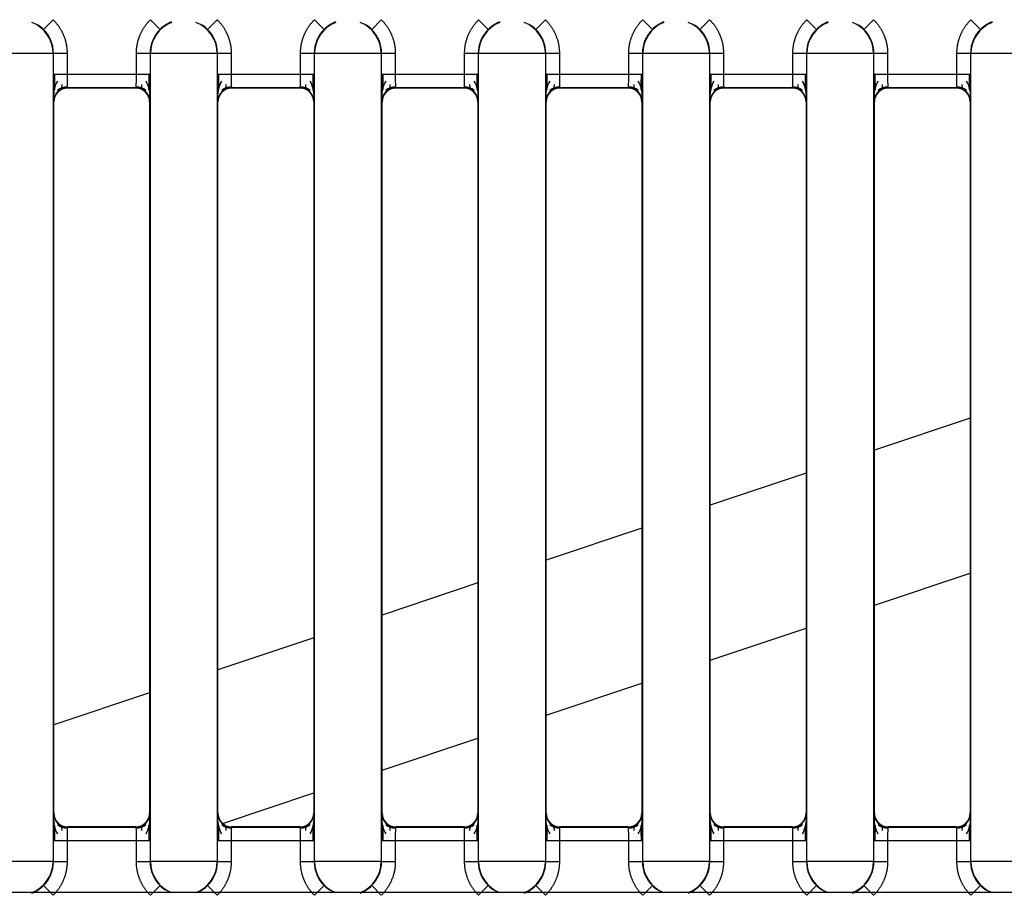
# Model space of a CAD drawing. Header units: millimetres. Extents: x 10 to 281, y 0 to 180.
# Tile 7 of 67: x 27.76 to 31.36, y 83.49 to 86.69. Entities that reach past the tile are written whole.
import ezdxf

# ---------------------------------------------------------------- set-up
doc = ezdxf.new("R2010")
doc.units = ezdxf.units.MM
doc.layers.add('134.134_BW4_CTM-', color=7, linetype='Continuous')
doc.layers.add('Standard', color=7, linetype='Continuous')

# ---------------------------------------------------------------- blocks, each defined once
blk = doc.blocks.new('SE3')
at = {"layer": '134.134_BW4_CTM-', "color": 7, "linetype": 'Continuous'}
for p, q in [((3.214, 54.1944), (3.2491, 54.23)), ((3.6402, 54.1944), (3.6051, 54.23)), ((3.814, 54.1944), (3.8491, 54.23)), ((4.2402, 54.1944), (4.2051, 54.23)), ((4.414, 54.1944), (4.4491, 54.23)), ((4.8402, 54.1944), (4.8051, 54.23)), ((5.014, 54.1944), (5.0491, 54.23)), ((5.4402, 54.1944), (5.4051, 54.23)), ((5.614, 54.1944), (5.6491, 54.23)), ((6.0402, 54.1944), (6.0051, 54.23)), ((6.214, 54.1944), (6.2491, 54.23)), ((6.6402, 54.1944), (6.6051, 54.23)), ((3.2492, 54.1063), (3.005, 54.1063)), ((3.2504, 54.1074), (3.2492, 54.1063)), ((3.2492, 54.1063), (3.2492, 51.1537)), ((3.2504, 54.0309), (3.2504, 54.1074)), ((3.2504, 54.1074), (3.3004, 54.1074)), ((3.3004, 54.1074), (3.3004, 54.0309)), ((3.5539, 54.1074), (3.6039, 54.1074)), ((3.5539, 54.0309), (3.5539, 54.1074)), ((3.605, 54.1063), (3.6039, 54.1074)), ((3.6039, 54.1074), (3.6039, 54.0309)), ((3.605, 51.1537), (3.605, 54.1063)), ((3.8492, 54.1063), (3.605, 54.1063)), ((3.8504, 54.1074), (3.8492, 54.1063)), ((3.8492, 54.1063), (3.8492, 51.1537)), ((3.8504, 54.1074), (3.9004, 54.1074)), ((3.8504, 54.0309), (3.8504, 54.1074)), ((3.9004, 54.1074), (3.9004, 54.0309)), ((4.1539, 54.1074), (4.2039, 54.1074)), ((4.1539, 54.0309), (4.1539, 54.1074)), ((4.205, 54.1063), (4.2039, 54.1074)), ((4.2039, 54.1074), (4.2039, 54.0309)), ((4.4492, 54.1063), (4.205, 54.1063)), ((4.205, 51.1537), (4.205, 54.1063)), ((4.4504, 54.1074), (4.4492, 54.1063)), ((4.4492, 54.1063), (4.4492, 51.1537)), ((4.4504, 54.1074), (4.5004, 54.1074)), ((4.4504, 54.0309), (4.4504, 54.1074)), ((4.5004, 54.1074), (4.5004, 54.0309)), ((4.7539, 54.1074), (4.8039, 54.1074)), ((4.7539, 54.0309), (4.7539, 54.1074)), ((4.8039, 54.1074), (4.8039, 54.0309)), ((4.805, 54.1063), (4.8039, 54.1074)), ((4.805, 51.1537), (4.805, 54.1063)), ((5.0492, 54.1063), (4.805, 54.1063)), ((5.0504, 54.1074), (5.0492, 54.1063)), ((5.0492, 54.1063), (5.0492, 51.1537)), ((5.0504, 54.1074), (5.1004, 54.1074)), ((5.0504, 54.0309), (5.0504, 54.1074)), ((5.1004, 54.1074), (5.1004, 54.0309)), ((5.3539, 54.1074), (5.4039, 54.1074)), ((5.3539, 54.0309), (5.3539, 54.1074)), ((5.4039, 54.1074), (5.4039, 54.0309)), ((5.405, 54.1063), (5.4039, 54.1074)), ((5.6492, 54.1063), (5.405, 54.1063)), ((5.405, 51.1537), (5.405, 54.1063)), ((5.6504, 54.1074), (5.6492, 54.1063)), ((5.6492, 54.1063), (5.6492, 51.1537)), ((5.6504, 54.0309), (5.6504, 54.1074)), ((5.6504, 54.1074), (5.7004, 54.1074)), ((5.7004, 54.1074), (5.7004, 54.0309)), ((5.9539, 54.1074), (6.0039, 54.1074)), ((5.9539, 54.0309), (5.9539, 54.1074)), ((6.005, 54.1063), (6.0039, 54.1074)), ((6.0039, 54.1074), (6.0039, 54.0309)), ((6.2492, 54.1063), (6.005, 54.1063)), ((6.005, 51.1537), (6.005, 54.1063)), ((6.2504, 54.1074), (6.2492, 54.1063)), ((6.2492, 54.1063), (6.2492, 51.1537)), ((6.2504, 54.1074), (6.3004, 54.1074)), ((6.2504, 54.0309), (6.2504, 54.1074)), ((6.3004, 54.1074), (6.3004, 54.0309)), ((6.5539, 54.0309), (6.5539, 54.1074)), ((6.5539, 54.1074), (6.6039, 54.1074)), ((6.6039, 54.1074), (6.6039, 54.0309)), ((6.605, 54.1063), (6.6039, 54.1074)), ((6.8492, 54.1063), (6.605, 54.1063)), ((6.605, 51.1537), (6.605, 54.1063)), ((3.2504, 54.0309), (3.3004, 54.0309)), ((3.3004, 54.0309), (3.5539, 54.0309)), ((3.5539, 54.0309), (3.6039, 54.0309)), ((3.8504, 54.0309), (3.9004, 54.0309)), ((3.9004, 54.0309), (4.1539, 54.0309)), ((4.1539, 54.0309), (4.2039, 54.0309)), ((4.4504, 54.0309), (4.5004, 54.0309)), ((4.5004, 54.0309), (4.7539, 54.0309)), ((4.7539, 54.0309), (4.8039, 54.0309)), ((5.0504, 54.0309), (5.1004, 54.0309)), ((5.1004, 54.0309), (5.3539, 54.0309)), ((5.3539, 54.0309), (5.4039, 54.0309)), ((5.6504, 54.0309), (5.7004, 54.0309)), ((5.7004, 54.0309), (5.9539, 54.0309)), ((5.9539, 54.0309), (6.0039, 54.0309)), ((6.2504, 54.0309), (6.3004, 54.0309)), ((6.3004, 54.0309), (6.5539, 54.0309)), ((6.5539, 54.0309), (6.6039, 54.0309)), ((3.3012, 53.9809), (3.3021, 53.98)), ((3.553, 53.9809), (3.3012, 53.9809)), ((3.5521, 53.98), (3.3021, 53.98)), ((3.5521, 53.98), (3.553, 53.9809)), ((4.153, 53.9809), (3.9012, 53.9809)), ((3.9012, 53.9809), (3.9021, 53.98)), ((4.1521, 53.98), (3.9021, 53.98)), ((4.1521, 53.98), (4.153, 53.9809)), ((4.5012, 53.9809), (4.5021, 53.98)), ((4.753, 53.9809), (4.5012, 53.9809)), ((4.7521, 53.98), (4.5021, 53.98)), ((4.7521, 53.98), (4.753, 53.9809)), ((5.1012, 53.9809), (5.1021, 53.98)), ((5.353, 53.9809), (5.1012, 53.9809)), ((5.3521, 53.98), (5.1021, 53.98)), ((5.3521, 53.98), (5.353, 53.9809)), ((5.7012, 53.9809), (5.7021, 53.98)), ((5.953, 53.9809), (5.7012, 53.9809)), ((5.9521, 53.98), (5.7021, 53.98)), ((5.9521, 53.98), (5.953, 53.9809)), ((6.553, 53.9809), (6.3012, 53.9809)), ((6.3012, 53.9809), (6.3021, 53.98)), ((6.5521, 53.98), (6.3021, 53.98)), ((6.5521, 53.98), (6.553, 53.9809)), ((3.2521, 53.93), (3.2512, 53.9309)), ((3.2521, 51.33), (3.2521, 53.93)), ((3.603, 53.9309), (3.6021, 53.93)), ((3.6021, 53.93), (3.6021, 51.33)), ((3.8521, 53.93), (3.8512, 53.9309)), ((3.8521, 51.33), (3.8521, 53.93)), ((4.203, 53.9309), (4.2021, 53.93)), ((4.2021, 53.93), (4.2021, 51.33)), ((4.4521, 53.93), (4.4512, 53.9309)), ((4.4521, 51.33), (4.4521, 53.93)), ((4.803, 53.9309), (4.8021, 53.93)), ((4.8021, 53.93), (4.8021, 51.33)), ((5.0521, 53.93), (5.0512, 53.9309)), ((5.0521, 51.33), (5.0521, 53.93)), ((5.403, 53.9309), (5.4021, 53.93)), ((5.4021, 53.93), (5.4021, 51.33)), ((5.6521, 53.93), (5.6512, 53.9309)), ((5.6521, 51.33), (5.6521, 53.93)), ((6.003, 53.9309), (6.0021, 53.93)), ((6.0021, 53.93), (6.0021, 51.33)), ((6.2521, 53.93), (6.2512, 53.9309)), ((6.2521, 51.33), (6.2521, 53.93)), ((6.603, 53.9309), (6.6021, 53.93)), ((6.6021, 53.93), (6.6021, 51.33)), ((6.6021, 52.7738), (6.2521, 52.6566)), ((6.0021, 52.573), (5.6521, 52.4559)), ((5.4021, 52.3722), (5.0521, 52.2551)), ((6.2521, 52.0899), (6.6021, 52.207)), ((4.8021, 52.1715), (4.4521, 52.0544)), ((5.6521, 51.8891), (6.0021, 52.0062)), ((4.2021, 51.9707), (3.8521, 51.8536)), ((5.0521, 51.6883), (5.4021, 51.8054)), ((3.6021, 51.7699), (3.2521, 51.6528)), ((4.4521, 51.4876), (4.8021, 51.6047)), ((3.8691, 51.2925), (4.2021, 51.4039)), ((3.2512, 51.3291), (3.2521, 51.33)), ((3.6021, 51.33), (3.603, 51.3291)), ((3.8512, 51.3291), (3.8521, 51.33)), ((4.2021, 51.33), (4.203, 51.3291)), ((4.4512, 51.3291), (4.4521, 51.33)), ((4.8021, 51.33), (4.803, 51.3291)), ((5.0512, 51.3291), (5.0521, 51.33)), ((5.4021, 51.33), (5.403, 51.3291)), ((5.6512, 51.3291), (5.6521, 51.33)), ((6.0021, 51.33), (6.003, 51.3291)), ((6.2512, 51.3291), (6.2521, 51.33)), ((6.6021, 51.33), (6.603, 51.3291)), ((3.3021, 51.28), (3.3012, 51.2791)), ((3.3012, 51.2791), (3.553, 51.2791)), ((3.5521, 51.28), (3.3021, 51.28)), ((3.553, 51.2791), (3.5521, 51.28)), ((3.9021, 51.28), (3.9012, 51.2791)), ((3.9012, 51.2791), (4.153, 51.2791)), ((4.1521, 51.28), (3.9021, 51.28)), ((4.153, 51.2791), (4.1521, 51.28)), ((4.5021, 51.28), (4.5012, 51.2791)), ((4.5012, 51.2791), (4.753, 51.2791)), ((4.7521, 51.28), (4.5021, 51.28)), ((4.753, 51.2791), (4.7521, 51.28)), ((5.1021, 51.28), (5.1012, 51.2791)), ((5.1012, 51.2791), (5.353, 51.2791)), ((5.3521, 51.28), (5.1021, 51.28)), ((5.353, 51.2791), (5.3521, 51.28)), ((5.7021, 51.28), (5.7012, 51.2791)), ((5.7012, 51.2791), (5.953, 51.2791)), ((5.9521, 51.28), (5.7021, 51.28)), ((5.953, 51.2791), (5.9521, 51.28)), ((6.3021, 51.28), (6.3012, 51.2791)), ((6.3012, 51.2791), (6.553, 51.2791)), ((6.5521, 51.28), (6.3021, 51.28)), ((6.553, 51.2791), (6.5521, 51.28)), ((3.2504, 51.1526), (3.2504, 51.2291)), ((3.3004, 51.2291), (3.2504, 51.2291)), ((3.3004, 51.2291), (3.3004, 51.1526)), ((3.5539, 51.2291), (3.3004, 51.2291)), ((3.6039, 51.2291), (3.5539, 51.2291)), ((3.5539, 51.1526), (3.5539, 51.2291)), ((3.6039, 51.2291), (3.6039, 51.1526)), ((3.9004, 51.2291), (3.8504, 51.2291)), ((3.8504, 51.1526), (3.8504, 51.2291)), ((3.9004, 51.2291), (3.9004, 51.1526)), ((4.1539, 51.2291), (3.9004, 51.2291)), ((4.2039, 51.2291), (4.1539, 51.2291)), ((4.1539, 51.1526), (4.1539, 51.2291)), ((4.2039, 51.2291), (4.2039, 51.1526)), ((4.5004, 51.2291), (4.4504, 51.2291)), ((4.4504, 51.1526), (4.4504, 51.2291)), ((4.5004, 51.2291), (4.5004, 51.1526)), ((4.7539, 51.2291), (4.5004, 51.2291)), ((4.8039, 51.2291), (4.7539, 51.2291)), ((4.7539, 51.1526), (4.7539, 51.2291)), ((4.8039, 51.2291), (4.8039, 51.1526)), ((5.1004, 51.2291), (5.0504, 51.2291)), ((5.0504, 51.1526), (5.0504, 51.2291)), ((5.3539, 51.2291), (5.1004, 51.2291)), ((5.1004, 51.2291), (5.1004, 51.1526)), ((5.4039, 51.2291), (5.3539, 51.2291)), ((5.3539, 51.1526), (5.3539, 51.2291)), ((5.4039, 51.2291), (5.4039, 51.1526)), ((5.7004, 51.2291), (5.6504, 51.2291)), ((5.6504, 51.1526), (5.6504, 51.2291)), ((5.9539, 51.2291), (5.7004, 51.2291)), ((5.7004, 51.2291), (5.7004, 51.1526)), ((6.0039, 51.2291), (5.9539, 51.2291)), ((5.9539, 51.1526), (5.9539, 51.2291)), ((6.0039, 51.2291), (6.0039, 51.1526)), ((6.3004, 51.2291), (6.2504, 51.2291)), ((6.2504, 51.1526), (6.2504, 51.2291)), ((6.3004, 51.2291), (6.3004, 51.1526)), ((6.5539, 51.2291), (6.3004, 51.2291)), ((6.5539, 51.1526), (6.5539, 51.2291)), ((6.6039, 51.2291), (6.5539, 51.2291)), ((6.6039, 51.2291), (6.6039, 51.1526)), ((3.2492, 51.1537), (3.005, 51.1537)), ((3.2492, 51.1537), (3.2504, 51.1526)), ((3.3004, 51.1526), (3.2504, 51.1526)), ((3.6039, 51.1526), (3.5539, 51.1526)), ((3.6039, 51.1526), (3.605, 51.1537)), ((3.8492, 51.1537), (3.605, 51.1537)), ((3.8492, 51.1537), (3.8504, 51.1526)), ((3.9004, 51.1526), (3.8504, 51.1526)), ((4.2039, 51.1526), (4.1539, 51.1526)), ((4.2039, 51.1526), (4.205, 51.1537)), ((4.4492, 51.1537), (4.205, 51.1537)), ((4.4492, 51.1537), (4.4504, 51.1526)), ((4.5004, 51.1526), (4.4504, 51.1526)), ((4.8039, 51.1526), (4.7539, 51.1526)), ((4.8039, 51.1526), (4.805, 51.1537)), ((5.0492, 51.1537), (4.805, 51.1537)), ((5.0492, 51.1537), (5.0504, 51.1526)), ((5.1004, 51.1526), (5.0504, 51.1526)), ((5.4039, 51.1526), (5.3539, 51.1526)), ((5.4039, 51.1526), (5.405, 51.1537)), ((5.6492, 51.1537), (5.405, 51.1537)), ((5.6492, 51.1537), (5.6504, 51.1526)), ((5.7004, 51.1526), (5.6504, 51.1526)), ((6.0039, 51.1526), (5.9539, 51.1526)), ((6.0039, 51.1526), (6.005, 51.1537)), ((6.2492, 51.1537), (6.005, 51.1537)), ((6.2492, 51.1537), (6.2504, 51.1526)), ((6.3004, 51.1526), (6.2504, 51.1526)), ((6.6039, 51.1526), (6.5539, 51.1526)), ((6.6039, 51.1526), (6.605, 51.1537)), ((6.8492, 51.1537), (6.605, 51.1537)), ((3.214, 51.0656), (3.2491, 51.03)), ((3.6402, 51.0656), (3.6051, 51.03)), ((3.814, 51.0656), (3.8491, 51.03)), ((4.2402, 51.0656), (4.2051, 51.03)), ((4.414, 51.0656), (4.4491, 51.03)), ((4.8402, 51.0656), (4.8051, 51.03)), ((5.014, 51.0656), (5.0491, 51.03)), ((5.4402, 51.0656), (5.4051, 51.03)), ((5.614, 51.0656), (5.6491, 51.03)), ((6.0402, 51.0656), (6.0051, 51.03)), ((6.214, 51.0656), (6.2491, 51.03)), ((6.6402, 51.0656), (6.6051, 51.03)), ((28.106, 51.04), (0.724, 51.04))]:
    blk.add_line(p, q, dxfattribs=at)
for centre, radius, start, end in [((3.1271, 54.1063), 0.1221, 0.0044, 68.5777), ((3.7271, 54.1063), 0.1221, 111.4223, 179.9956), ((3.7266, 54.1073), 0.1227, 111.1547, 134.786), ((3.7271, 54.1063), 0.1221, 0.0044, 68.5777), ((4.3271, 54.1063), 0.1221, 111.4223, 179.9956), ((4.3266, 54.1073), 0.1227, 111.1547, 134.786), ((4.3271, 54.1063), 0.1221, 0.0044, 68.5777), ((4.9271, 54.1063), 0.1221, 111.4223, 179.9956), ((4.9266, 54.1073), 0.1227, 111.1547, 134.786), ((4.9271, 54.1063), 0.1221, 0.0044, 68.5777), ((5.5271, 54.1063), 0.1221, 111.4223, 179.9956), ((5.5266, 54.1073), 0.1227, 111.1547, 134.786), ((5.5271, 54.1063), 0.1221, 0.0044, 68.5777), ((6.1271, 54.1063), 0.1221, 111.4223, 179.9956), ((6.1266, 54.1073), 0.1227, 111.1547, 134.786), ((6.1271, 54.1063), 0.1221, 0.0044, 68.5777), ((6.7271, 54.1063), 0.1221, 111.4223, 179.9956), ((6.7266, 54.1073), 0.1227, 111.1547, 134.786), ((3.1276, 54.1073), 0.1227, 45.2204, 56.8912), ((3.1282, 54.1074), 0.1221, 359.9973, 45.4002), ((3.726, 54.1074), 0.1221, 134.5998, 180.0027), ((3.7276, 54.1073), 0.1227, 45.2204, 56.8912), ((3.7282, 54.1074), 0.1221, 359.9973, 45.4002), ((4.326, 54.1074), 0.1221, 134.5998, 180.0027), ((4.3276, 54.1073), 0.1227, 45.2204, 56.8912), ((4.3282, 54.1074), 0.1221, 359.9973, 45.4002), ((4.926, 54.1074), 0.1221, 134.5998, 180.0027), ((4.9276, 54.1073), 0.1227, 45.2204, 56.8912), ((4.9282, 54.1074), 0.1221, 359.9973, 45.4002), ((5.526, 54.1074), 0.1221, 134.5998, 180.0027), ((5.5276, 54.1073), 0.1227, 45.2204, 56.8912), ((5.5282, 54.1074), 0.1221, 359.9973, 45.4002), ((6.126, 54.1074), 0.1221, 134.5998, 180.0027), ((6.1276, 54.1073), 0.1227, 45.2204, 56.8912), ((6.1282, 54.1074), 0.1221, 359.9973, 45.4002), ((6.726, 54.1074), 0.1221, 134.5998, 180.0027), ((6.1751, 54.0062), 2.9249, 179.5161, 181.4752), ((3.3639, 53.9504), 0.1132, 150.6626, 181.7972), ((9.452, 54.0358), 6.1978, 180.04592, 180.57387), ((4.071, 54.0192), 0.7707, 179.1321, 182.8504), ((2.7853, 54.0192), 0.7686, 357.1447, 0.8728), ((3.4903, 53.9504), 0.1132, 358.2028, 29.338), ((-2.5979, 54.0358), 6.1979, 359.42615, 359.95409), ((0.6791, 54.0062), 2.9249, 358.5248, 0.4839), ((6.7751, 54.0062), 2.9249, 179.5161, 181.4752), ((3.9639, 53.9504), 0.1132, 150.6626, 181.7972), ((10.052, 54.0358), 6.1978, 180.04592, 180.57387), ((4.671, 54.0192), 0.7707, 179.1321, 182.8504), ((3.3853, 54.0192), 0.7686, 357.1447, 0.8728), ((4.0903, 53.9504), 0.1132, 358.2028, 29.338), ((-1.9979, 54.0358), 6.1979, 359.42615, 359.95409), ((1.2791, 54.0062), 2.9249, 358.5248, 0.4839), ((7.3751, 54.0062), 2.9249, 179.5161, 181.4752), ((4.5639, 53.9504), 0.1132, 150.6626, 181.7972), ((10.652, 54.0358), 6.1978, 180.04592, 180.57387), ((5.271, 54.0192), 0.7707, 179.1321, 182.8504), ((3.9853, 54.0192), 0.7686, 357.1447, 0.8728), ((4.6903, 53.9504), 0.1132, 358.2028, 29.338), ((-1.3979, 54.0358), 6.1979, 359.42615, 359.95409), ((1.8791, 54.0062), 2.9249, 358.5248, 0.4839), ((7.9751, 54.0062), 2.9249, 179.5161, 181.4752), ((5.1639, 53.9504), 0.1132, 150.6626, 181.7972), ((11.252, 54.0358), 6.1978, 180.04592, 180.57387), ((5.871, 54.0192), 0.7707, 179.1321, 182.8504), ((4.5853, 54.0192), 0.7686, 357.1447, 0.8728), ((5.2903, 53.9504), 0.1132, 358.2028, 29.338), ((-0.7979, 54.0358), 6.1979, 359.42615, 359.95409), ((2.4791, 54.0062), 2.9249, 358.5248, 0.4839), ((8.5751, 54.0062), 2.9249, 179.5161, 181.4752), ((5.7639, 53.9504), 0.1132, 150.6626, 181.7972), ((11.852, 54.0358), 6.1978, 180.04592, 180.57387), ((6.471, 54.0192), 0.7707, 179.1321, 182.8504), ((5.1853, 54.0192), 0.7686, 357.1447, 0.8728), ((5.8903, 53.9504), 0.1132, 358.2028, 29.338), ((-0.1979, 54.0358), 6.1979, 359.42615, 359.95409), ((3.0791, 54.0062), 2.9249, 358.5248, 0.4839), ((9.1751, 54.0062), 2.9249, 179.5161, 181.4752), ((6.3639, 53.9504), 0.1132, 150.6626, 181.7972), ((12.452, 54.0358), 6.1978, 180.04592, 180.57387), ((7.071, 54.0192), 0.7707, 179.1321, 182.8504), ((5.7853, 54.0192), 0.7686, 357.1447, 0.8728), ((6.4903, 53.9504), 0.1132, 358.2028, 29.338), ((0.4021, 54.0358), 6.1979, 359.42615, 359.95409), ((3.6791, 54.0062), 2.9249, 358.5248, 0.4839), ((3.3012, 53.9309), 0.05, 90.0053, 179.9947), ((3.301, 53.9317), 0.0531, 90.1375, 131.8551), ((3.553, 53.9309), 0.05, 0.0053, 89.9947), ((3.5532, 53.9317), 0.0531, 48.145, 89.8626), ((3.9012, 53.9309), 0.05, 90.0053, 179.9947), ((3.901, 53.9317), 0.0531, 90.1375, 131.8551), ((4.153, 53.9309), 0.05, 0.0053, 89.9947), ((4.1532, 53.9317), 0.0531, 48.145, 89.8626), ((4.5012, 53.9309), 0.05, 90.0053, 179.9947), ((4.501, 53.9317), 0.0531, 90.1375, 131.8551), ((4.753, 53.9309), 0.05, 0.0053, 89.9947), ((4.7532, 53.9317), 0.0531, 48.145, 89.8626), ((5.1012, 53.9309), 0.05, 90.0053, 179.9947), ((5.101, 53.9317), 0.0531, 90.1375, 131.8551), ((5.353, 53.9309), 0.05, 0.0053, 89.9947), ((5.3532, 53.9317), 0.0531, 48.145, 89.8626), ((5.7012, 53.9309), 0.05, 90.0053, 179.9947), ((5.701, 53.9317), 0.0531, 90.1375, 131.8551), ((5.953, 53.9309), 0.05, 0.0053, 89.9947), ((5.9532, 53.9317), 0.0531, 48.145, 89.8626), ((6.3012, 53.9309), 0.05, 90.0053, 179.9947), ((6.301, 53.9317), 0.0531, 90.1375, 131.8551), ((6.553, 53.9309), 0.05, 0.0053, 89.9947), ((6.5532, 53.9317), 0.0531, 48.145, 89.8626), ((6.1751, 51.2538), 2.9249, 178.5248, 180.4839), ((3.3639, 51.3096), 0.1132, 178.2028, 209.338), ((3.3012, 51.3291), 0.05, 180.0053, 269.9947), ((3.553, 51.3291), 0.05, 270.0053, 359.9947), ((3.4903, 51.3096), 0.1132, 330.6626, 1.7972), ((0.6791, 51.2538), 2.9249, 359.5161, 1.4752), ((6.7751, 51.2538), 2.9249, 178.5248, 180.4839), ((3.9639, 51.3096), 0.1132, 178.2028, 209.338), ((3.9012, 51.3291), 0.05, 180.0053, 269.9947), ((4.153, 51.3291), 0.05, 270.0053, 359.9947), ((4.0903, 51.3096), 0.1132, 330.6626, 1.7972), ((1.2791, 51.2538), 2.9249, 359.5161, 1.4752), ((7.3751, 51.2538), 2.9249, 178.5248, 180.4839), ((4.5639, 51.3096), 0.1132, 178.2028, 209.338), ((4.5012, 51.3291), 0.05, 180.0053, 269.9947), ((4.753, 51.3291), 0.05, 270.0053, 359.9947), ((4.6903, 51.3096), 0.1132, 330.6626, 1.7972), ((1.8791, 51.2538), 2.9249, 359.5161, 1.4752), ((7.9751, 51.2538), 2.9249, 178.5248, 180.4839), ((5.1639, 51.3096), 0.1132, 178.2028, 209.338), ((5.1012, 51.3291), 0.05, 180.0053, 269.9947), ((5.353, 51.3291), 0.05, 270.0053, 359.9947), ((5.2903, 51.3096), 0.1132, 330.6626, 1.7972), ((2.4791, 51.2538), 2.9249, 359.5161, 1.4752), ((8.5751, 51.2538), 2.9249, 178.5248, 180.4839), ((5.7639, 51.3096), 0.1132, 178.2028, 209.338), ((5.7012, 51.3291), 0.05, 180.0053, 269.9947), ((5.953, 51.3291), 0.05, 270.0053, 359.9947), ((5.8903, 51.3096), 0.1132, 330.6626, 1.7972), ((3.0791, 51.2538), 2.9249, 359.5161, 1.4752), ((9.1751, 51.2538), 2.9249, 178.5248, 180.4839), ((6.3639, 51.3096), 0.1132, 178.2028, 209.338), ((6.3012, 51.3291), 0.05, 180.0053, 269.9947), ((6.553, 51.3291), 0.05, 270.0053, 359.9947), ((6.4903, 51.3096), 0.1132, 330.6626, 1.7972), ((3.6791, 51.2538), 2.9249, 359.5161, 1.4752), ((9.4521, 51.2242), 6.1979, 179.42615, 179.95409), ((3.301, 51.3283), 0.0531, 228.145, 269.8626), ((4.0689, 51.2408), 0.7686, 177.1447, 180.8728), ((2.7833, 51.2408), 0.7707, 359.1321, 2.8504), ((3.5532, 51.3283), 0.0531, 270.1375, 311.8551), ((-2.5978, 51.2242), 6.1978, 0.04592, 0.57387), ((10.0521, 51.2242), 6.1979, 179.42615, 179.95409), ((3.901, 51.3283), 0.0531, 228.145, 269.8626), ((4.6689, 51.2408), 0.7686, 177.1447, 180.8728), ((3.3833, 51.2408), 0.7707, 359.1321, 2.8504), ((4.1532, 51.3283), 0.0531, 270.1375, 311.8551), ((-1.9978, 51.2242), 6.1978, 0.04592, 0.57387), ((10.6521, 51.2242), 6.1979, 179.42615, 179.95409), ((4.501, 51.3283), 0.0531, 228.145, 269.8626), ((5.2689, 51.2408), 0.7686, 177.1447, 180.8728), ((3.9833, 51.2408), 0.7707, 359.1321, 2.8504), ((4.7532, 51.3283), 0.0531, 270.1375, 311.8551), ((-1.3978, 51.2242), 6.1978, 0.04592, 0.57387), ((11.2521, 51.2242), 6.1979, 179.42615, 179.95409), ((5.101, 51.3283), 0.0531, 228.145, 269.8626), ((5.8689, 51.2408), 0.7686, 177.1447, 180.8728), ((4.5833, 51.2408), 0.7707, 359.1321, 2.8504), ((5.3532, 51.3283), 0.0531, 270.1375, 311.8551), ((-0.7978, 51.2242), 6.1978, 0.04592, 0.57387), ((11.8521, 51.2242), 6.1979, 179.42615, 179.95409), ((5.701, 51.3283), 0.0531, 228.145, 269.8626), ((6.4689, 51.2408), 0.7686, 177.1447, 180.8728), ((5.1833, 51.2408), 0.7707, 359.1321, 2.8504), ((5.9532, 51.3283), 0.0531, 270.1375, 311.8551), ((-0.1978, 51.2242), 6.1978, 0.04592, 0.57387), ((12.4521, 51.2242), 6.1979, 179.42615, 179.95409), ((6.301, 51.3283), 0.0531, 228.145, 269.8626), ((7.0689, 51.2408), 0.7686, 177.1447, 180.8728), ((5.7833, 51.2408), 0.7707, 359.1321, 2.8504), ((6.5532, 51.3283), 0.0531, 270.1375, 311.8551), ((0.4022, 51.2242), 6.1978, 0.04592, 0.57387), ((3.1271, 51.1537), 0.1221, 291.4223, 359.9956), ((3.1282, 51.1526), 0.1221, 314.5998, 0.0027), ((3.726, 51.1526), 0.1221, 179.9973, 225.4002), ((3.7271, 51.1537), 0.1221, 180.0044, 248.5777), ((3.7271, 51.1537), 0.1221, 291.4223, 359.9956), ((3.7282, 51.1526), 0.1221, 314.5998, 0.0027), ((4.326, 51.1526), 0.1221, 179.9973, 225.4002), ((4.3271, 51.1537), 0.1221, 180.0044, 248.5777), ((4.3271, 51.1537), 0.1221, 291.4223, 359.9956), ((4.3282, 51.1526), 0.1221, 314.5998, 0.0027), ((4.926, 51.1526), 0.1221, 179.9973, 225.4002), ((4.9271, 51.1537), 0.1221, 180.0044, 248.5777), ((4.9271, 51.1537), 0.1221, 291.4223, 359.9956), ((4.9282, 51.1526), 0.1221, 314.5998, 0.0027), ((5.526, 51.1526), 0.1221, 179.9973, 225.4002), ((5.5271, 51.1537), 0.1221, 180.0044, 248.5777), ((5.5271, 51.1537), 0.1221, 291.4223, 359.9956), ((5.5282, 51.1526), 0.1221, 314.5998, 0.0027), ((6.126, 51.1526), 0.1221, 179.9973, 225.4002), ((6.1271, 51.1537), 0.1221, 180.0044, 248.5777), ((6.1271, 51.1537), 0.1221, 291.4223, 359.9956), ((6.1282, 51.1526), 0.1221, 314.5998, 0.0027), ((6.726, 51.1526), 0.1221, 179.9973, 225.4002), ((6.7271, 51.1537), 0.1221, 180.0044, 248.5777), ((3.1276, 51.1527), 0.1227, 291.1547, 314.786), ((3.7267, 51.1527), 0.1227, 225.2204, 236.8912), ((3.7276, 51.1527), 0.1227, 292.8791, 314.786), ((4.3267, 51.1527), 0.1227, 225.2204, 236.8912), ((4.3276, 51.1527), 0.1227, 291.1547, 314.786), ((4.9267, 51.1527), 0.1227, 225.2204, 236.8912), ((4.9276, 51.1527), 0.1227, 291.1547, 314.786), ((5.5267, 51.1527), 0.1227, 225.2204, 236.8912), ((5.5276, 51.1527), 0.1227, 291.1547, 314.786), ((6.1267, 51.1527), 0.1227, 225.2204, 236.8912), ((6.1276, 51.1527), 0.1227, 291.1547, 314.786), ((6.7267, 51.1527), 0.1227, 225.2204, 236.8912)]:
    blk.add_arc(centre, radius, start, end, dxfattribs=at)
for centre, major_axis in [((3.3021, 53.93), (0.0354, -0.0354)), ((3.5521, 53.93), (-0.0354, -0.0354)), ((3.9021, 53.93), (0.0354, -0.0354)), ((4.1521, 53.93), (-0.0354, -0.0354)), ((4.5021, 53.93), (0.0354, -0.0354)), ((4.7521, 53.93), (-0.0354, -0.0354)), ((5.1021, 53.93), (0.0354, -0.0354)), ((5.3521, 53.93), (-0.0354, -0.0354)), ((5.7021, 53.93), (0.0354, -0.0354)), ((5.9521, 53.93), (-0.0354, -0.0354)), ((6.3021, 53.93), (0.0354, -0.0354)), ((6.5521, 53.93), (-0.0354, -0.0354)), ((3.3021, 51.33), (0.0354, 0.0354)), ((3.5521, 51.33), (-0.0354, 0.0354)), ((3.9021, 51.33), (0.0354, 0.0354)), ((4.1521, 51.33), (-0.0354, 0.0354)), ((4.5021, 51.33), (0.0354, 0.0354)), ((4.7521, 51.33), (-0.0354, 0.0354)), ((5.1021, 51.33), (0.0354, 0.0354)), ((5.3521, 51.33), (-0.0354, 0.0354)), ((5.7021, 51.33), (0.0354, 0.0354)), ((5.9521, 51.33), (-0.0354, 0.0354)), ((6.3021, 51.33), (0.0354, 0.0354)), ((6.5521, 51.33), (-0.0354, 0.0354))]:
    blk.add_ellipse(centre, major_axis=major_axis, ratio=0.999924, start_param=2.356233, end_param=3.926953, dxfattribs=at)
for points, degree, knots in [([(3.2491, 54.23), (3.2737, 54.2058), (3.287, 54.1739), (3.3004, 54.142), (3.3004, 54.1074)], 2, [0, 0, 0, 0.5, 0.5, 1, 1, 1]), ([(3.5539, 54.1074), (3.5539, 54.142), (3.5672, 54.1739), (3.5805, 54.2057), (3.6051, 54.23)], 2, [0, 0, 0, 0.5, 0.5, 1, 1, 1]), ([(3.8491, 54.23), (3.8737, 54.2058), (3.887, 54.1739), (3.9004, 54.142), (3.9004, 54.1074)], 2, [0, 0, 0, 0.5, 0.5, 1, 1, 1]), ([(4.1539, 54.1074), (4.1539, 54.142), (4.1672, 54.1739), (4.1805, 54.2057), (4.2051, 54.23)], 2, [0, 0, 0, 0.5, 0.5, 1, 1, 1]), ([(4.4491, 54.23), (4.4737, 54.2058), (4.487, 54.1739), (4.5004, 54.142), (4.5004, 54.1074)], 2, [0, 0, 0, 0.5, 0.5, 1, 1, 1]), ([(4.7539, 54.1074), (4.7539, 54.142), (4.7672, 54.1739), (4.7805, 54.2057), (4.8051, 54.23)], 2, [0, 0, 0, 0.5, 0.5, 1, 1, 1]), ([(5.0491, 54.23), (5.0737, 54.2058), (5.087, 54.1739), (5.1004, 54.142), (5.1004, 54.1074)], 2, [0, 0, 0, 0.5, 0.5, 1, 1, 1]), ([(5.3539, 54.1074), (5.3539, 54.142), (5.3672, 54.1739), (5.3805, 54.2057), (5.4051, 54.23)], 2, [0, 0, 0, 0.5, 0.5, 1, 1, 1]), ([(5.6491, 54.23), (5.6737, 54.2058), (5.687, 54.1739), (5.7004, 54.142), (5.7004, 54.1074)], 2, [0, 0, 0, 0.5, 0.5, 1, 1, 1]), ([(5.9539, 54.1074), (5.9539, 54.142), (5.9672, 54.1739), (5.9805, 54.2057), (6.0051, 54.23)], 2, [0, 0, 0, 0.5, 0.5, 1, 1, 1]), ([(6.2491, 54.23), (6.2737, 54.2058), (6.287, 54.1739), (6.3004, 54.142), (6.3004, 54.1074)], 2, [0, 0, 0, 0.5, 0.5, 1, 1, 1]), ([(6.5539, 54.1074), (6.5539, 54.142), (6.5672, 54.1739), (6.5805, 54.2057), (6.6051, 54.23)], 2, [0, 0, 0, 0.5, 0.5, 1, 1, 1]), ([(3.2799, 53.976), (3.2801, 53.9763), (3.2805, 53.977), (3.2811, 53.9806), (3.2816, 53.9859), (3.282, 53.9904), (3.2822, 53.9931)], 3, [0, 0, 0, 0, 0.252139, 0.502765, 0.75213, 1, 1, 1, 1]), ([(3.572, 53.9931), (3.5722, 53.9904), (3.5726, 53.9859), (3.5732, 53.9806), (3.5737, 53.977), (3.5741, 53.9763), (3.5743, 53.976)], 3, [0, 0, 0, 0, 0.247875, 0.497241, 0.747866, 1, 1, 1, 1]), ([(3.8799, 53.976), (3.8801, 53.9763), (3.8805, 53.977), (3.8811, 53.9806), (3.8816, 53.9859), (3.882, 53.9904), (3.8822, 53.9931)], 3, [0, 0, 0, 0, 0.252139, 0.502765, 0.75213, 1, 1, 1, 1]), ([(4.172, 53.9931), (4.1722, 53.9904), (4.1726, 53.9859), (4.1732, 53.9806), (4.1737, 53.977), (4.1741, 53.9763), (4.1743, 53.976)], 3, [0, 0, 0, 0, 0.247875, 0.497241, 0.747866, 1, 1, 1, 1]), ([(4.4799, 53.976), (4.4801, 53.9763), (4.4805, 53.977), (4.4811, 53.9806), (4.4816, 53.9859), (4.482, 53.9904), (4.4822, 53.9931)], 3, [0, 0, 0, 0, 0.252139, 0.502765, 0.75213, 1, 1, 1, 1]), ([(4.772, 53.9931), (4.7722, 53.9904), (4.7726, 53.9859), (4.7732, 53.9806), (4.7737, 53.977), (4.7741, 53.9763), (4.7743, 53.976)], 3, [0, 0, 0, 0, 0.247875, 0.497241, 0.747866, 1, 1, 1, 1]), ([(5.0799, 53.976), (5.0801, 53.9763), (5.0805, 53.977), (5.0811, 53.9806), (5.0816, 53.9859), (5.082, 53.9904), (5.0822, 53.9931)], 3, [0, 0, 0, 0, 0.252139, 0.502765, 0.75213, 1, 1, 1, 1]), ([(5.372, 53.9931), (5.3722, 53.9904), (5.3726, 53.9859), (5.3732, 53.9806), (5.3737, 53.977), (5.3741, 53.9763), (5.3743, 53.976)], 3, [0, 0, 0, 0, 0.247875, 0.497241, 0.747866, 1, 1, 1, 1]), ([(5.6799, 53.976), (5.6801, 53.9763), (5.6805, 53.977), (5.6811, 53.9806), (5.6816, 53.9859), (5.682, 53.9904), (5.6822, 53.9931)], 3, [0, 0, 0, 0, 0.252139, 0.502765, 0.75213, 1, 1, 1, 1]), ([(5.972, 53.9931), (5.9722, 53.9904), (5.9726, 53.9859), (5.9732, 53.9806), (5.9737, 53.977), (5.9741, 53.9763), (5.9743, 53.976)], 3, [0, 0, 0, 0, 0.247875, 0.497241, 0.747866, 1, 1, 1, 1]), ([(6.2799, 53.976), (6.2801, 53.9763), (6.2805, 53.977), (6.2811, 53.9806), (6.2816, 53.9859), (6.282, 53.9904), (6.2822, 53.9931)], 3, [0, 0, 0, 0, 0.252139, 0.502765, 0.75213, 1, 1, 1, 1]), ([(6.572, 53.9931), (6.5722, 53.9904), (6.5726, 53.9859), (6.5732, 53.9806), (6.5737, 53.977), (6.5741, 53.9763), (6.5743, 53.976)], 3, [0, 0, 0, 0, 0.247875, 0.497241, 0.747866, 1, 1, 1, 1]), ([(3.2822, 51.2669), (3.282, 51.2696), (3.2816, 51.2741), (3.2811, 51.2794), (3.2805, 51.283), (3.2801, 51.2837), (3.2799, 51.284)], 3, [0, 0, 0, 0, 0.247875, 0.497241, 0.747866, 1, 1, 1, 1]), ([(3.5743, 51.284), (3.5741, 51.2837), (3.5738, 51.283), (3.5732, 51.2794), (3.5726, 51.2741), (3.5722, 51.2696), (3.572, 51.2669)], 3, [0, 0, 0, 0, 0.252139, 0.502765, 0.75213, 1, 1, 1, 1]), ([(3.8822, 51.2669), (3.882, 51.2696), (3.8816, 51.2741), (3.8811, 51.2794), (3.8805, 51.283), (3.8801, 51.2837), (3.8799, 51.284)], 3, [0, 0, 0, 0, 0.247875, 0.497241, 0.747866, 1, 1, 1, 1]), ([(4.1743, 51.284), (4.1741, 51.2837), (4.1738, 51.283), (4.1732, 51.2794), (4.1726, 51.2741), (4.1722, 51.2696), (4.172, 51.2669)], 3, [0, 0, 0, 0, 0.252139, 0.502765, 0.75213, 1, 1, 1, 1]), ([(4.4822, 51.2669), (4.482, 51.2696), (4.4816, 51.2741), (4.4811, 51.2794), (4.4805, 51.283), (4.4801, 51.2837), (4.4799, 51.284)], 3, [0, 0, 0, 0, 0.247875, 0.497241, 0.747866, 1, 1, 1, 1]), ([(4.7743, 51.284), (4.7741, 51.2837), (4.7738, 51.283), (4.7732, 51.2794), (4.7726, 51.2741), (4.7722, 51.2696), (4.772, 51.2669)], 3, [0, 0, 0, 0, 0.252139, 0.502765, 0.75213, 1, 1, 1, 1]), ([(5.0822, 51.2669), (5.082, 51.2696), (5.0816, 51.2741), (5.0811, 51.2794), (5.0805, 51.283), (5.0801, 51.2837), (5.0799, 51.284)], 3, [0, 0, 0, 0, 0.247875, 0.497241, 0.747866, 1, 1, 1, 1]), ([(5.3743, 51.284), (5.3741, 51.2837), (5.3738, 51.283), (5.3732, 51.2794), (5.3726, 51.2741), (5.3722, 51.2696), (5.372, 51.2669)], 3, [0, 0, 0, 0, 0.252139, 0.502765, 0.75213, 1, 1, 1, 1]), ([(5.6822, 51.2669), (5.682, 51.2696), (5.6816, 51.2741), (5.6811, 51.2794), (5.6805, 51.283), (5.6801, 51.2837), (5.6799, 51.284)], 3, [0, 0, 0, 0, 0.247875, 0.497241, 0.747866, 1, 1, 1, 1]), ([(5.9743, 51.284), (5.9741, 51.2837), (5.9738, 51.283), (5.9732, 51.2794), (5.9726, 51.2741), (5.9722, 51.2696), (5.972, 51.2669)], 3, [0, 0, 0, 0, 0.252139, 0.502765, 0.75213, 1, 1, 1, 1]), ([(6.2822, 51.2669), (6.282, 51.2696), (6.2816, 51.2741), (6.2811, 51.2794), (6.2805, 51.283), (6.2801, 51.2837), (6.2799, 51.284)], 3, [0, 0, 0, 0, 0.247875, 0.497241, 0.747866, 1, 1, 1, 1]), ([(6.5743, 51.284), (6.5741, 51.2837), (6.5738, 51.283), (6.5732, 51.2794), (6.5726, 51.2741), (6.5722, 51.2696), (6.572, 51.2669)], 3, [0, 0, 0, 0, 0.252139, 0.502765, 0.75213, 1, 1, 1, 1]), ([(3.3004, 51.1526), (3.3004, 51.118), (3.287, 51.0861), (3.2737, 51.0543), (3.2491, 51.03)], 2, [0, 0, 0, 0.5, 0.5, 1, 1, 1]), ([(3.6051, 51.03), (3.5805, 51.0542), (3.5672, 51.0861), (3.5539, 51.118), (3.5539, 51.1526)], 2, [0, 0, 0, 0.5, 0.5, 1, 1, 1]), ([(3.9004, 51.1526), (3.9004, 51.118), (3.887, 51.0861), (3.8737, 51.0543), (3.8491, 51.03)], 2, [0, 0, 0, 0.5, 0.5, 1, 1, 1]), ([(4.2051, 51.03), (4.1805, 51.0542), (4.1672, 51.0861), (4.1539, 51.118), (4.1539, 51.1526)], 2, [0, 0, 0, 0.5, 0.5, 1, 1, 1]), ([(4.5004, 51.1526), (4.5004, 51.118), (4.487, 51.0861), (4.4737, 51.0543), (4.4491, 51.03)], 2, [0, 0, 0, 0.5, 0.5, 1, 1, 1]), ([(4.8051, 51.03), (4.7805, 51.0542), (4.7672, 51.0861), (4.7539, 51.118), (4.7539, 51.1526)], 2, [0, 0, 0, 0.5, 0.5, 1, 1, 1]), ([(5.1004, 51.1526), (5.1004, 51.118), (5.087, 51.0861), (5.0737, 51.0543), (5.0491, 51.03)], 2, [0, 0, 0, 0.5, 0.5, 1, 1, 1]), ([(5.4051, 51.03), (5.3805, 51.0542), (5.3672, 51.0861), (5.3539, 51.118), (5.3539, 51.1526)], 2, [0, 0, 0, 0.5, 0.5, 1, 1, 1]), ([(5.7004, 51.1526), (5.7004, 51.118), (5.687, 51.0861), (5.6737, 51.0543), (5.6491, 51.03)], 2, [0, 0, 0, 0.5, 0.5, 1, 1, 1]), ([(6.0051, 51.03), (5.9805, 51.0542), (5.9672, 51.0861), (5.9539, 51.118), (5.9539, 51.1526)], 2, [0, 0, 0, 0.5, 0.5, 1, 1, 1]), ([(6.3004, 51.1526), (6.3004, 51.118), (6.287, 51.0861), (6.2737, 51.0543), (6.2491, 51.03)], 2, [0, 0, 0, 0.5, 0.5, 1, 1, 1]), ([(6.6051, 51.03), (6.5805, 51.0542), (6.5672, 51.0861), (6.5539, 51.118), (6.5539, 51.1526)], 2, [0, 0, 0, 0.5, 0.5, 1, 1, 1])]:
    blk.add_open_spline(points, degree=degree, knots=knots, dxfattribs=at)

msp = doc.modelspace()

# ---------------------------------------------------------------- block references
at = {"layer": 'Standard', "color": 7}
msp.add_blockref('SE3', (24.6318, 32.4558), dxfattribs=at)

doc.saveas('drawing.dxf')
